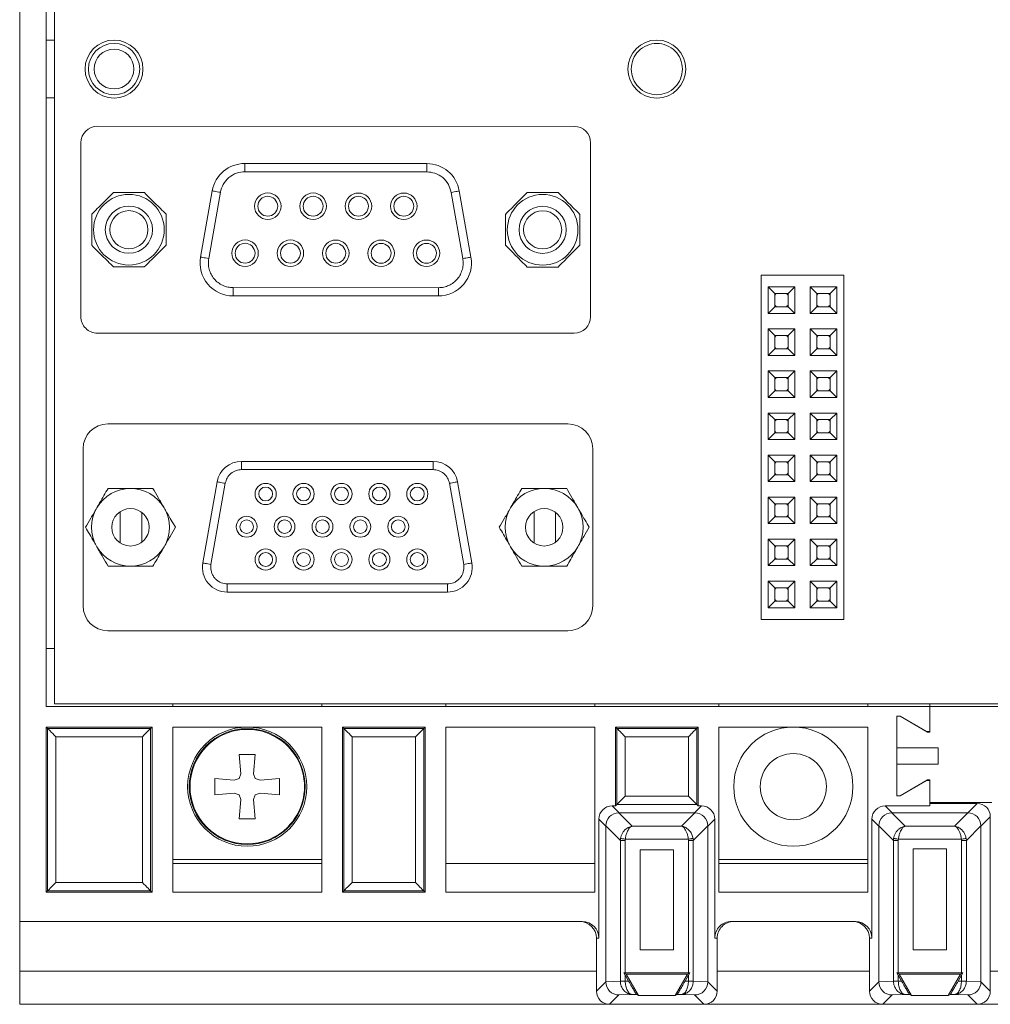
# Paper-space layout 'Blatt2' of a CAD drawing. Header units: millimetres. Extents: x 257 to 862, y 404 to 535.
# Tile 1 of 36: x 257 to 316, y 408 to 467. Entities that reach past the tile are written whole.
import ezdxf

# ---------------------------------------------------------------- set-up
doc = ezdxf.new("R2010")
doc.units = ezdxf.units.MM

psp = doc.layouts.new('Blatt2')

# ---------------------------------------------------------------- linework, layer by layer
at = {"color": 7, "linetype": 'Continuous', "lineweight": 15}
for p, q in [((257.233, 412.74), (257.233, 515.74)), ((258.833, 502.74), (258.833, 425.74)), ((259.333, 502.59), (259.333, 425.89)), ((259.333, 465.983), (258.833, 465.983)), ((259.333, 462.496), (258.833, 462.496)), ((290.735, 460.777), (261.935, 460.785)), ((260.934, 459.785), (260.931, 449.285)), ((291.731, 449.277), (291.734, 459.777)), ((281.829, 458.53), (270.839, 458.533)), ((270.839, 458.033), (281.829, 458.03)), ((268.869, 456.881), (268.163, 452.881)), ((283.798, 456.877), (284.502, 452.876)), ((268.655, 452.794), (269.362, 456.794)), ((283.305, 456.79), (284.01, 452.79)), ((302.033, 430.99), (302.033, 451.79)), ((302.033, 451.79), (307.033, 451.79)), ((307.033, 430.99), (307.033, 451.79)), ((282.532, 451.03), (270.132, 451.033)), ((302.463, 449.48), (302.463, 451.08)), ((302.463, 451.08), (302.863, 450.68)), ((302.463, 451.08), (304.063, 451.08)), ((303.663, 450.68), (304.063, 451.08)), ((304.063, 451.08), (304.063, 449.48)), ((305.003, 451.08), (306.603, 451.08)), ((305.003, 451.08), (305.403, 450.68)), ((305.003, 449.48), (305.003, 451.08)), ((306.203, 450.68), (306.603, 451.08)), ((306.603, 451.08), (306.603, 449.48)), ((282.532, 450.53), (270.132, 450.533)), ((302.863, 449.88), (302.863, 450.68)), ((302.863, 450.68), (303.663, 450.68)), ((303.663, 450.68), (303.663, 449.88)), ((305.403, 450.68), (306.203, 450.68)), ((305.403, 449.88), (305.403, 450.68)), ((306.203, 450.68), (306.203, 449.88)), ((302.463, 449.48), (302.863, 449.88)), ((303.663, 449.88), (302.863, 449.88)), ((304.063, 449.48), (303.663, 449.88)), ((305.003, 449.48), (305.403, 449.88)), ((306.203, 449.88), (305.403, 449.88)), ((306.603, 449.48), (306.203, 449.88)), ((304.063, 449.48), (302.463, 449.48)), ((306.603, 449.48), (305.003, 449.48)), ((302.463, 448.54), (304.063, 448.54)), ((302.463, 448.54), (302.863, 448.14)), ((302.463, 446.94), (302.463, 448.54)), ((303.663, 448.14), (304.063, 448.54)), ((304.063, 448.54), (304.063, 446.94)), ((305.003, 448.54), (306.603, 448.54)), ((305.003, 448.54), (305.403, 448.14)), ((305.003, 446.94), (305.003, 448.54)), ((306.203, 448.14), (306.603, 448.54)), ((306.603, 448.54), (306.603, 446.94)), ((261.931, 448.285), (290.731, 448.277)), ((302.863, 448.14), (303.663, 448.14)), ((302.863, 447.34), (302.863, 448.14)), ((303.663, 448.14), (303.663, 447.34)), ((305.403, 448.14), (306.203, 448.14)), ((305.403, 447.34), (305.403, 448.14)), ((306.203, 448.14), (306.203, 447.34)), ((302.463, 446.94), (302.863, 447.34)), ((303.663, 447.34), (302.863, 447.34)), ((304.063, 446.94), (303.663, 447.34)), ((305.003, 446.94), (305.403, 447.34)), ((306.203, 447.34), (305.403, 447.34)), ((306.603, 446.94), (306.203, 447.34)), ((304.063, 446.94), (302.463, 446.94)), ((306.603, 446.94), (305.003, 446.94)), ((302.463, 444.4), (302.463, 446)), ((302.463, 446), (302.863, 445.6)), ((302.463, 446), (304.063, 446)), ((302.863, 444.8), (302.863, 445.6)), ((302.863, 445.6), (303.663, 445.6)), ((303.663, 445.6), (304.063, 446)), ((303.663, 445.6), (303.663, 444.8)), ((304.063, 446), (304.063, 444.4)), ((305.003, 446), (306.603, 446)), ((305.003, 444.4), (305.003, 446)), ((305.003, 446), (305.403, 445.6)), ((305.403, 445.6), (306.203, 445.6)), ((305.403, 444.8), (305.403, 445.6)), ((306.203, 445.6), (306.603, 446)), ((306.203, 445.6), (306.203, 444.8)), ((306.603, 446), (306.603, 444.4)), ((302.463, 444.4), (302.863, 444.8)), ((304.063, 444.4), (302.463, 444.4)), ((303.663, 444.8), (302.863, 444.8)), ((304.063, 444.4), (303.663, 444.8)), ((305.003, 444.4), (305.403, 444.8)), ((306.603, 444.4), (305.003, 444.4)), ((306.203, 444.8), (305.403, 444.8)), ((306.603, 444.4), (306.203, 444.8)), ((302.463, 443.46), (304.063, 443.46)), ((302.463, 443.46), (302.863, 443.06)), ((302.463, 441.86), (302.463, 443.46)), ((303.663, 443.06), (304.063, 443.46)), ((304.063, 443.46), (304.063, 441.86)), ((305.003, 443.46), (306.603, 443.46)), ((305.003, 441.86), (305.003, 443.46)), ((305.003, 443.46), (305.403, 443.06)), ((306.203, 443.06), (306.603, 443.46)), ((306.603, 443.46), (306.603, 441.86)), ((290.362, 442.806), (262.562, 442.806)), ((302.863, 443.06), (303.663, 443.06)), ((302.863, 442.26), (302.863, 443.06)), ((303.663, 443.06), (303.663, 442.26)), ((305.403, 442.26), (305.403, 443.06)), ((305.403, 443.06), (306.203, 443.06)), ((306.203, 443.06), (306.203, 442.26)), ((302.463, 441.86), (302.863, 442.26)), ((303.663, 442.26), (302.863, 442.26)), ((304.063, 441.86), (303.663, 442.26)), ((305.003, 441.86), (305.403, 442.26)), ((306.203, 442.26), (305.403, 442.26)), ((306.603, 441.86), (306.203, 442.26)), ((304.063, 441.86), (302.463, 441.86)), ((306.603, 441.86), (305.003, 441.86)), ((261.062, 441.306), (261.062, 431.806)), ((291.862, 431.806), (291.862, 441.306)), ((302.463, 440.92), (304.063, 440.92)), ((302.463, 440.92), (302.863, 440.52)), ((302.463, 439.32), (302.463, 440.92)), ((303.663, 440.52), (304.063, 440.92)), ((304.063, 440.92), (304.063, 439.32)), ((305.003, 440.92), (306.603, 440.92)), ((305.003, 439.32), (305.003, 440.92)), ((305.003, 440.92), (305.403, 440.52)), ((306.203, 440.52), (306.603, 440.92)), ((306.603, 440.92), (306.603, 439.32)), ((270.642, 440.54), (270.642, 440.04)), ((282.214, 440.54), (270.642, 440.54)), ((282.214, 440.54), (282.214, 440.04)), ((302.863, 440.52), (303.663, 440.52)), ((302.863, 439.72), (302.863, 440.52)), ((303.663, 440.52), (303.663, 439.72)), ((305.403, 440.52), (306.203, 440.52)), ((305.403, 439.72), (305.403, 440.52)), ((306.203, 440.52), (306.203, 439.72)), ((270.642, 440.04), (282.214, 440.04)), ((302.463, 439.32), (302.863, 439.72)), ((303.663, 439.72), (302.863, 439.72)), ((304.063, 439.32), (303.663, 439.72)), ((305.003, 439.32), (305.403, 439.72)), ((306.203, 439.72), (305.403, 439.72)), ((306.603, 439.32), (306.203, 439.72)), ((269.165, 439.3), (268.301, 434.4)), ((268.793, 434.313), (269.657, 439.213)), ((283.199, 439.213), (284.063, 434.313)), ((284.555, 434.4), (283.691, 439.3)), ((304.063, 439.32), (302.463, 439.32)), ((306.603, 439.32), (305.003, 439.32)), ((302.463, 438.38), (304.063, 438.38)), ((302.463, 436.78), (302.463, 438.38)), ((302.463, 438.38), (302.863, 437.98)), ((303.663, 437.98), (304.063, 438.38)), ((304.063, 438.38), (304.063, 436.78)), ((305.003, 436.78), (305.003, 438.38)), ((305.003, 438.38), (305.403, 437.98)), ((305.003, 438.38), (306.603, 438.38)), ((306.203, 437.98), (306.603, 438.38)), ((306.603, 438.38), (306.603, 436.78)), ((302.863, 437.18), (302.863, 437.98)), ((302.863, 437.98), (303.663, 437.98)), ((303.663, 437.98), (303.663, 437.18)), ((305.403, 437.18), (305.403, 437.98)), ((305.403, 437.98), (306.203, 437.98)), ((306.203, 437.98), (306.203, 437.18)), ((263.312, 437.503), (263.312, 435.608)), ((264.612, 435.656), (264.612, 437.456)), ((288.312, 437.503), (288.312, 435.608)), ((289.612, 435.656), (289.612, 437.456)), ((302.463, 436.78), (302.863, 437.18)), ((304.063, 436.78), (302.463, 436.78)), ((303.663, 437.18), (302.863, 437.18)), ((304.063, 436.78), (303.663, 437.18)), ((305.003, 436.78), (305.403, 437.18)), ((306.603, 436.78), (305.003, 436.78)), ((306.203, 437.18), (305.403, 437.18)), ((306.603, 436.78), (306.203, 437.18)), ((302.463, 435.84), (304.063, 435.84)), ((302.463, 434.24), (302.463, 435.84)), ((302.463, 435.84), (302.863, 435.44)), ((302.863, 435.44), (303.663, 435.44)), ((302.863, 434.64), (302.863, 435.44)), ((303.663, 435.44), (304.063, 435.84)), ((303.663, 435.44), (303.663, 434.64)), ((304.063, 435.84), (304.063, 434.24)), ((305.003, 434.24), (305.003, 435.84)), ((305.003, 435.84), (305.403, 435.44)), ((305.003, 435.84), (306.603, 435.84)), ((305.403, 434.64), (305.403, 435.44)), ((305.403, 435.44), (306.203, 435.44)), ((306.203, 435.44), (306.603, 435.84)), ((306.203, 435.44), (306.203, 434.64)), ((306.603, 435.84), (306.603, 434.24)), ((268.778, 434.14), (268.793, 434.313)), ((284.063, 434.313), (284.078, 434.14)), ((302.463, 434.24), (302.863, 434.64)), ((304.063, 434.24), (302.463, 434.24)), ((303.663, 434.64), (302.863, 434.64)), ((304.063, 434.24), (303.663, 434.64)), ((305.003, 434.24), (305.403, 434.64)), ((306.603, 434.24), (305.003, 434.24)), ((306.203, 434.64), (305.403, 434.64)), ((306.603, 434.24), (306.203, 434.64)), ((283.078, 433.14), (269.778, 433.14)), ((269.778, 432.64), (269.778, 433.14)), ((283.078, 432.64), (283.078, 433.14)), ((302.463, 431.7), (302.463, 433.3)), ((302.463, 433.3), (302.863, 432.9)), ((302.463, 433.3), (304.063, 433.3)), ((303.663, 432.9), (304.063, 433.3)), ((304.063, 433.3), (304.063, 431.7)), ((305.003, 433.3), (306.603, 433.3)), ((305.003, 431.7), (305.003, 433.3)), ((305.003, 433.3), (305.403, 432.9)), ((306.203, 432.9), (306.603, 433.3)), ((306.603, 433.3), (306.603, 431.7)), ((269.778, 432.64), (283.078, 432.64)), ((302.863, 432.1), (302.863, 432.9)), ((302.863, 432.9), (303.663, 432.9)), ((303.663, 432.9), (303.663, 432.1)), ((305.403, 432.9), (306.203, 432.9)), ((305.403, 432.1), (305.403, 432.9)), ((306.203, 432.9), (306.203, 432.1)), ((302.463, 431.7), (302.863, 432.1)), ((303.663, 432.1), (302.863, 432.1)), ((304.063, 431.7), (303.663, 432.1)), ((305.003, 431.7), (305.403, 432.1)), ((306.203, 432.1), (305.403, 432.1)), ((306.603, 431.7), (306.203, 432.1)), ((304.063, 431.7), (302.463, 431.7)), ((306.603, 431.7), (305.003, 431.7)), ((302.033, 430.99), (307.033, 430.99)), ((262.562, 430.306), (290.362, 430.306)), ((259.333, 429.24), (258.833, 429.24)), ((259.333, 425.89), (826.511, 425.89)), ((266.483, 425.74), (266.483, 425.89)), ((275.483, 425.89), (275.483, 425.74)), ((282.983, 425.74), (282.983, 425.89)), ((291.983, 425.89), (291.983, 425.74)), ((299.483, 425.74), (299.483, 425.89)), ((308.483, 425.89), (308.483, 425.74)), ((312.233, 425.74), (312.233, 425.89)), ((258.833, 425.74), (312.233, 425.74)), ((312.233, 424.187), (312.233, 425.74)), ((477.233, 425.74), (312.233, 425.74)), ((312.233, 425.74), (312.233, 424.216)), ((310.233, 425.14), (310.433, 425.14)), ((310.233, 423.24), (310.233, 425.14)), ((310.233, 425.14), (310.233, 420.34)), ((310.433, 425.14), (312.084, 424.187)), ((312.033, 424.216), (310.433, 425.14)), ((265.233, 424.49), (258.833, 424.49)), ((258.833, 424.49), (258.833, 414.51)), ((258.922, 424.401), (258.833, 424.49)), ((258.922, 424.401), (258.922, 414.599)), ((265.144, 424.401), (258.922, 424.401)), ((265.233, 424.49), (265.144, 424.401)), ((265.144, 414.599), (265.144, 424.401)), ((265.233, 414.51), (265.233, 424.49)), ((275.483, 424.49), (266.483, 424.49)), ((266.483, 424.49), (266.483, 414.51)), ((275.483, 414.51), (275.483, 424.49)), ((281.733, 424.49), (276.733, 424.49)), ((276.733, 424.49), (276.733, 414.51)), ((276.733, 424.49), (276.822, 424.401)), ((281.644, 424.401), (276.822, 424.401)), ((276.822, 424.401), (276.822, 414.599)), ((281.144, 423.901), (281.644, 424.401)), ((281.644, 424.401), (281.733, 424.49)), ((281.644, 414.599), (281.644, 424.401)), ((281.733, 414.51), (281.733, 424.49)), ((291.983, 424.49), (282.983, 424.49)), ((282.983, 424.49), (282.983, 414.51)), ((291.983, 414.51), (291.983, 424.49)), ((298.233, 424.49), (293.233, 424.49)), ((293.233, 424.49), (293.233, 419.726)), ((293.233, 424.49), (293.322, 424.401)), ((293.322, 424.401), (293.322, 419.817)), ((298.144, 424.401), (293.322, 424.401)), ((298.233, 424.49), (298.144, 424.401)), ((298.144, 419.817), (298.144, 424.401)), ((298.233, 419.726), (298.233, 424.49)), ((308.483, 424.49), (299.483, 424.49)), ((299.483, 424.49), (299.483, 414.51)), ((308.483, 414.51), (308.483, 424.49)), ((312.233, 424.216), (312.033, 424.216)), ((312.084, 424.187), (312.233, 424.187)), ((264.644, 423.901), (259.422, 423.901)), ((259.422, 423.901), (259.422, 415.099)), ((264.644, 415.099), (264.644, 423.901)), ((277.322, 423.901), (277.322, 415.099)), ((281.144, 423.901), (277.322, 423.901)), ((281.144, 415.099), (281.144, 423.901)), ((297.644, 423.901), (293.822, 423.901)), ((293.822, 423.901), (293.822, 420.317)), ((297.644, 420.317), (297.644, 423.901)), ((312.733, 423.24), (310.233, 423.24)), ((312.733, 422.24), (312.733, 423.24)), ((270.598, 421.67), (270.495, 422.84)), ((270.495, 422.84), (271.47, 422.84)), ((271.47, 422.84), (271.368, 421.67)), ((310.233, 420.34), (310.233, 422.24)), ((310.233, 422.24), (312.733, 422.24)), ((269.033, 420.402), (269.033, 421.377)), ((269.033, 421.377), (270.203, 421.275)), ((270.203, 421.275), (270.495, 421.377)), ((270.495, 421.377), (270.598, 421.67)), ((271.368, 421.67), (271.47, 421.377)), ((271.47, 421.377), (271.763, 421.275)), ((271.763, 421.275), (272.933, 421.377)), ((272.933, 421.377), (272.933, 420.402)), ((312.084, 421.293), (310.433, 420.34)), ((310.433, 420.34), (312.033, 421.263)), ((312.033, 421.263), (312.233, 421.263)), ((312.233, 421.293), (312.084, 421.293)), ((312.233, 419.94), (312.233, 421.293)), ((312.233, 421.263), (312.233, 419.726)), ((270.203, 420.504), (269.033, 420.402)), ((270.495, 420.402), (270.203, 420.504)), ((270.598, 420.11), (270.495, 420.402)), ((270.495, 418.94), (270.598, 420.11)), ((271.47, 420.402), (271.368, 420.11)), ((271.368, 420.11), (271.47, 418.94)), ((271.763, 420.504), (271.47, 420.402)), ((272.933, 420.402), (271.763, 420.504)), ((293.822, 420.317), (297.644, 420.317)), ((310.433, 420.34), (310.233, 420.34)), ((315.983, 419.94), (312.233, 419.94)), ((293.448, 419.309), (293.031, 419.726)), ((293.233, 419.726), (293.031, 419.726)), ((293.322, 419.817), (293.233, 419.726)), ((298.144, 419.817), (293.322, 419.817)), ((298.018, 419.309), (298.434, 419.726)), ((298.233, 419.726), (298.144, 419.817)), ((298.434, 419.726), (298.233, 419.726)), ((309.531, 419.726), (309.948, 419.309)), ((312.233, 419.726), (309.531, 419.726)), ((312.233, 419.875), (315.083, 419.875)), ((315.083, 419.875), (314.518, 419.309)), ((271.47, 418.94), (270.495, 418.94)), ((292.648, 418.509), (292.232, 418.926)), ((292.232, 418.926), (292.232, 411.74)), ((294.241, 418.503), (293.435, 419.309)), ((293.448, 419.309), (293.435, 419.309)), ((293.448, 419.309), (298.018, 419.309)), ((297.225, 418.503), (298.031, 419.309)), ((298.818, 418.509), (299.234, 418.926)), ((299.234, 411.74), (299.234, 418.926)), ((309.148, 418.509), (308.732, 418.926)), ((308.732, 418.926), (308.732, 411.74)), ((309.935, 419.309), (310.741, 418.503)), ((309.948, 419.309), (314.518, 419.309)), ((314.531, 419.309), (313.725, 418.503)), ((315.883, 419.075), (315.318, 418.509)), ((315.883, 419.075), (315.883, 409.74)), ((293.53, 417.641), (292.648, 418.523)), ((292.648, 409.104), (292.648, 418.509)), ((294.241, 418.503), (297.225, 418.503)), ((297.936, 417.641), (298.818, 418.523)), ((298.818, 418.509), (298.818, 418.523)), ((298.818, 418.509), (298.818, 409.104)), ((310.03, 417.641), (309.148, 418.523)), ((309.148, 409.104), (309.148, 418.509)), ((310.741, 418.503), (313.725, 418.503)), ((315.318, 418.523), (314.436, 417.641)), ((315.318, 418.509), (315.318, 409.104)), ((293.53, 417.641), (293.541, 417.761)), ((293.53, 409.146), (293.53, 417.641)), ((293.825, 417.641), (293.53, 417.641)), ((293.825, 417.641), (293.831, 417.717)), ((293.825, 409.649), (293.825, 417.641)), ((293.831, 417.717), (297.635, 417.717)), ((297.635, 417.717), (297.641, 417.641)), ((297.641, 417.641), (297.641, 409.649)), ((297.641, 417.641), (297.936, 417.641)), ((297.925, 417.761), (297.936, 417.641)), ((297.936, 417.641), (297.936, 409.146)), ((310.03, 417.641), (310.041, 417.761)), ((310.03, 409.146), (310.03, 417.641)), ((310.325, 417.641), (310.03, 417.641)), ((310.325, 417.641), (310.331, 417.717)), ((310.325, 409.649), (310.325, 417.641)), ((310.331, 417.717), (314.135, 417.717)), ((314.135, 417.717), (314.141, 417.641)), ((314.141, 417.641), (314.141, 409.649)), ((314.436, 417.641), (314.141, 417.641)), ((314.425, 417.761), (314.436, 417.641)), ((314.436, 417.641), (314.436, 409.146)), ((294.73, 417.074), (296.736, 417.074)), ((294.73, 411.031), (294.73, 417.074)), ((296.736, 417.074), (296.736, 411.031)), ((311.23, 411.031), (311.23, 417.128)), ((311.23, 417.128), (313.236, 417.128)), ((313.236, 417.128), (313.236, 411.031)), ((275.483, 416.49), (266.483, 416.49)), ((308.483, 416.49), (299.483, 416.49)), ((266.483, 416.242), (275.483, 416.242)), ((282.983, 416.242), (291.983, 416.242)), ((308.483, 416.242), (299.483, 416.242)), ((258.833, 414.51), (258.922, 414.599)), ((258.922, 414.599), (265.144, 414.599)), ((259.422, 415.099), (264.644, 415.099)), ((265.233, 414.51), (265.144, 414.599)), ((276.733, 414.51), (276.822, 414.599)), ((276.822, 414.599), (281.644, 414.599)), ((277.322, 415.099), (281.144, 415.099)), ((281.733, 414.51), (281.644, 414.599)), ((258.833, 414.51), (265.233, 414.51)), ((266.483, 414.51), (275.483, 414.51)), ((276.733, 414.51), (281.733, 414.51)), ((282.983, 414.51), (291.983, 414.51)), ((299.483, 414.51), (308.483, 414.51)), ((291.231, 412.74), (257.233, 412.74)), ((257.233, 409.74), (257.233, 412.74)), ((307.731, 412.74), (300.234, 412.74)), ((292.083, 409.74), (292.083, 411.74)), ((292.232, 411.74), (292.083, 411.74)), ((299.383, 411.74), (299.234, 411.74)), ((299.383, 411.74), (299.383, 409.74)), ((308.583, 409.74), (308.583, 411.74)), ((308.732, 411.74), (308.583, 411.74)), ((296.736, 411.031), (294.73, 411.031)), ((313.236, 411.031), (311.23, 411.031)), ((257.233, 407.74), (257.233, 409.74)), ((292.083, 409.74), (257.233, 409.74)), ((292.083, 409.74), (292.083, 408.54)), ((293.825, 409.49), (293.733, 409.649)), ((293.733, 409.649), (293.879, 409.565)), ((293.733, 409.649), (293.825, 409.649)), ((293.825, 409.649), (297.641, 409.649)), ((294.026, 409.142), (293.825, 409.49)), ((293.825, 409.146), (293.825, 409.49)), ((293.879, 409.565), (294.63, 408.265)), ((293.879, 409.565), (297.586, 409.565)), ((297.586, 409.565), (296.836, 408.265)), ((297.641, 409.49), (297.44, 409.142)), ((297.586, 409.565), (297.733, 409.649)), ((297.733, 409.649), (297.641, 409.49)), ((297.641, 409.649), (297.733, 409.649)), ((297.641, 409.49), (297.641, 409.146)), ((299.383, 408.54), (299.383, 409.74)), ((308.583, 409.74), (299.383, 409.74)), ((308.583, 409.74), (308.583, 408.54)), ((310.325, 409.49), (310.233, 409.649)), ((310.233, 409.649), (310.379, 409.565)), ((310.233, 409.649), (310.325, 409.649)), ((310.325, 409.649), (314.141, 409.649)), ((310.526, 409.142), (310.325, 409.49)), ((310.325, 409.146), (310.325, 409.49)), ((310.379, 409.565), (311.13, 408.265)), ((310.379, 409.565), (314.086, 409.565)), ((314.086, 409.565), (313.336, 408.265)), ((314.141, 409.49), (313.94, 409.142)), ((314.086, 409.565), (314.233, 409.649)), ((314.233, 409.649), (314.141, 409.49)), ((314.141, 409.649), (314.233, 409.649)), ((314.141, 409.49), (314.141, 409.146)), ((315.883, 408.54), (315.883, 409.74)), ((292.083, 408.54), (292.648, 409.104)), ((292.648, 409.104), (293.53, 409.146)), ((293.53, 409.146), (293.825, 409.146)), ((293.53, 409.146), (293.53, 409.14)), ((293.825, 409.142), (293.825, 409.146)), ((294.026, 409.142), (293.825, 409.142)), ((297.641, 409.142), (297.44, 409.142)), ((297.641, 409.146), (297.641, 409.142)), ((297.641, 409.146), (297.936, 409.146)), ((297.936, 409.14), (297.936, 409.146)), ((297.936, 409.146), (298.818, 409.104)), ((298.818, 409.104), (299.383, 408.54)), ((308.583, 408.54), (309.148, 409.104)), ((309.148, 409.104), (310.03, 409.146)), ((310.03, 409.146), (310.325, 409.146)), ((310.03, 409.146), (310.03, 409.14)), ((310.325, 409.142), (310.325, 409.146)), ((310.526, 409.142), (310.325, 409.142)), ((314.141, 409.142), (313.94, 409.142)), ((314.141, 409.146), (314.141, 409.142)), ((314.141, 409.146), (314.436, 409.146)), ((314.436, 409.14), (314.436, 409.146)), ((314.436, 409.146), (315.318, 409.104)), ((315.318, 409.104), (315.883, 408.54)), ((293.447, 408.304), (292.883, 407.74)), ((294.241, 408.342), (293.447, 408.304)), ((294.241, 408.342), (293.981, 408.4)), ((294.081, 408.401), (294.241, 408.342)), ((294.496, 408.342), (294.241, 408.342)), ((294.63, 408.265), (294.496, 408.342)), ((296.836, 408.265), (294.63, 408.265)), ((296.97, 408.342), (296.836, 408.265)), ((297.225, 408.342), (296.97, 408.342)), ((298.018, 408.304), (297.225, 408.342)), ((298.018, 408.304), (298.583, 407.74)), ((309.947, 408.304), (309.383, 407.74)), ((310.741, 408.342), (309.947, 408.304)), ((310.741, 408.342), (310.481, 408.4)), ((310.581, 408.401), (310.741, 408.342)), ((310.996, 408.342), (310.741, 408.342)), ((311.13, 408.265), (310.996, 408.342)), ((313.336, 408.265), (311.13, 408.265)), ((313.47, 408.342), (313.336, 408.265)), ((313.725, 408.342), (313.47, 408.342)), ((314.518, 408.304), (313.725, 408.342)), ((314.518, 408.304), (315.083, 407.74)), ((257.233, 407.74), (292.883, 407.74)), ((292.883, 407.74), (298.583, 407.74)), ((298.583, 407.74), (309.383, 407.74)), ((309.383, 407.74), (315.083, 407.74)), ((315.083, 407.74), (325.883, 407.74))]:
    psp.add_line(p, q, dxfattribs=at)
at = {"color": 8, "linetype": 'Continuous', "lineweight": 15}
psp.add_line((315.883, 409.74), (325.083, 409.74), dxfattribs=at)
at = {"color": 7, "linetype": 'Continuous', "lineweight": 15, "flags": 128}
for points in [[(270.839, 458.533), (270.839, 458.523), (270.839, 458.495), (270.839, 458.448), (270.839, 458.386), (270.839, 458.31), (270.839, 458.224), (270.839, 458.13), (270.839, 458.033)], [(281.829, 458.53), (281.829, 458.52), (281.829, 458.492), (281.829, 458.445), (281.829, 458.383), (281.829, 458.308), (281.829, 458.221), (281.829, 458.127), (281.829, 458.03)], [(268.869, 456.881), (268.879, 456.879), (268.907, 456.874), (268.952, 456.866), (269.013, 456.855), (269.088, 456.842), (269.173, 456.827), (269.266, 456.811), (269.362, 456.794)], [(283.798, 456.877), (283.788, 456.875), (283.76, 456.87), (283.715, 456.862), (283.654, 456.851), (283.579, 456.838), (283.494, 456.823), (283.401, 456.807), (283.305, 456.79)], [(268.163, 452.881), (268.172, 452.879), (268.2, 452.874), (268.246, 452.866), (268.307, 452.855), (268.382, 452.842), (268.467, 452.827), (268.559, 452.811), (268.655, 452.794)], [(284.01, 452.79), (284.106, 452.807), (284.198, 452.823), (284.283, 452.838), (284.358, 452.851), (284.419, 452.862), (284.465, 452.87), (284.493, 452.875), (284.502, 452.876)], [(270.132, 450.533), (270.132, 450.542), (270.132, 450.571), (270.132, 450.617), (270.132, 450.679), (270.132, 450.755), (270.132, 450.842), (270.132, 450.935), (270.132, 451.033)], [(282.532, 450.53), (282.532, 450.539), (282.532, 450.568), (282.532, 450.614), (282.532, 450.676), (282.532, 450.752), (282.532, 450.838), (282.532, 450.932), (282.532, 451.03)], [(302.863, 450.58), (302.909, 450.633), (302.963, 450.68)], [(303.563, 450.68), (303.616, 450.633), (303.663, 450.58)], [(305.403, 450.58), (305.449, 450.633), (305.503, 450.68)], [(306.103, 450.68), (306.156, 450.633), (306.203, 450.58)], [(302.963, 449.88), (302.909, 449.926), (302.863, 449.98)], [(303.663, 449.98), (303.616, 449.926), (303.563, 449.88)], [(305.503, 449.88), (305.449, 449.926), (305.403, 449.98)], [(306.203, 449.98), (306.156, 449.926), (306.103, 449.88)], [(302.863, 448.04), (302.909, 448.093), (302.963, 448.14)], [(303.563, 448.14), (303.616, 448.093), (303.663, 448.04)], [(305.403, 448.04), (305.449, 448.093), (305.503, 448.14)], [(306.103, 448.14), (306.156, 448.093), (306.203, 448.04)], [(302.963, 447.34), (302.909, 447.386), (302.863, 447.44)], [(303.663, 447.44), (303.616, 447.386), (303.563, 447.34)], [(305.503, 447.34), (305.449, 447.386), (305.403, 447.44)], [(306.203, 447.44), (306.156, 447.386), (306.103, 447.34)], [(302.863, 445.5), (302.909, 445.553), (302.963, 445.6)], [(303.563, 445.6), (303.616, 445.553), (303.663, 445.5)], [(305.403, 445.5), (305.449, 445.553), (305.503, 445.6)], [(306.103, 445.6), (306.156, 445.553), (306.203, 445.5)], [(302.963, 444.8), (302.909, 444.846), (302.863, 444.9)], [(303.663, 444.9), (303.616, 444.846), (303.563, 444.8)], [(305.503, 444.8), (305.449, 444.846), (305.403, 444.9)], [(306.203, 444.9), (306.156, 444.846), (306.103, 444.8)], [(302.863, 442.96), (302.909, 443.013), (302.963, 443.06)], [(303.563, 443.06), (303.616, 443.013), (303.663, 442.96)], [(305.403, 442.96), (305.449, 443.013), (305.503, 443.06)], [(306.103, 443.06), (306.156, 443.013), (306.203, 442.96)], [(302.963, 442.26), (302.909, 442.306), (302.863, 442.36)], [(303.663, 442.36), (303.616, 442.306), (303.563, 442.26)], [(305.503, 442.26), (305.449, 442.306), (305.403, 442.36)], [(306.203, 442.36), (306.156, 442.306), (306.103, 442.26)], [(302.863, 440.42), (302.909, 440.473), (302.963, 440.52)], [(303.563, 440.52), (303.616, 440.473), (303.663, 440.42)], [(305.403, 440.42), (305.449, 440.473), (305.503, 440.52)], [(306.103, 440.52), (306.156, 440.473), (306.203, 440.42)], [(302.963, 439.72), (302.909, 439.766), (302.863, 439.82)], [(303.663, 439.82), (303.616, 439.766), (303.563, 439.72)], [(305.503, 439.72), (305.449, 439.766), (305.403, 439.82)], [(306.203, 439.82), (306.156, 439.766), (306.103, 439.72)], [(269.165, 439.3), (269.174, 439.298), (269.202, 439.293), (269.248, 439.285), (269.309, 439.275), (269.384, 439.261), (269.469, 439.246), (269.561, 439.23), (269.657, 439.213)], [(283.691, 439.3), (283.682, 439.298), (283.654, 439.293), (283.608, 439.285), (283.547, 439.275), (283.472, 439.261), (283.387, 439.246), (283.295, 439.23), (283.199, 439.213)], [(302.863, 437.88), (302.909, 437.933), (302.963, 437.98)], [(303.563, 437.98), (303.616, 437.933), (303.663, 437.88)], [(305.403, 437.88), (305.449, 437.933), (305.503, 437.98)], [(306.103, 437.98), (306.156, 437.933), (306.203, 437.88)], [(302.963, 437.18), (302.909, 437.226), (302.863, 437.28)], [(303.663, 437.28), (303.616, 437.226), (303.563, 437.18)], [(305.503, 437.18), (305.449, 437.226), (305.403, 437.28)], [(306.203, 437.28), (306.156, 437.226), (306.103, 437.18)], [(302.863, 435.34), (302.909, 435.393), (302.963, 435.44)], [(303.563, 435.44), (303.616, 435.393), (303.663, 435.34)], [(305.403, 435.34), (305.449, 435.393), (305.503, 435.44)], [(306.103, 435.44), (306.156, 435.393), (306.203, 435.34)], [(268.793, 434.313), (268.697, 434.33), (268.605, 434.346), (268.52, 434.361), (268.445, 434.375), (268.384, 434.385), (268.338, 434.393), (268.31, 434.398), (268.301, 434.4)], [(284.555, 434.4), (284.546, 434.398), (284.518, 434.393), (284.472, 434.385), (284.411, 434.375), (284.336, 434.361), (284.251, 434.346), (284.159, 434.33), (284.063, 434.313)], [(302.963, 434.64), (302.909, 434.686), (302.863, 434.74)], [(303.663, 434.74), (303.616, 434.686), (303.563, 434.64)], [(305.503, 434.64), (305.449, 434.686), (305.403, 434.74)], [(306.203, 434.74), (306.156, 434.686), (306.103, 434.64)], [(302.863, 432.8), (302.909, 432.853), (302.963, 432.9)], [(303.563, 432.9), (303.616, 432.853), (303.663, 432.8)], [(305.403, 432.8), (305.449, 432.853), (305.503, 432.9)], [(306.103, 432.9), (306.156, 432.853), (306.203, 432.8)], [(302.963, 432.1), (302.909, 432.146), (302.863, 432.2)], [(303.663, 432.2), (303.616, 432.146), (303.563, 432.1)], [(305.503, 432.1), (305.449, 432.146), (305.403, 432.2)], [(306.203, 432.2), (306.156, 432.146), (306.103, 432.1)], [(259.422, 423.901), (259.325, 423.998), (259.232, 424.091), (259.145, 424.177), (259.07, 424.253), (259.008, 424.315), (258.961, 424.361), (258.932, 424.39), (258.922, 424.401)], [(265.144, 424.401), (265.133, 424.39), (265.105, 424.361), (265.058, 424.315), (264.996, 424.253), (264.92, 424.177), (264.834, 424.091), (264.741, 423.998), (264.644, 423.901)], [(276.822, 424.401), (276.832, 424.39), (276.861, 424.361), (276.908, 424.315), (276.97, 424.253), (277.045, 424.177), (277.132, 424.091), (277.225, 423.998), (277.322, 423.901)], [(293.541, 417.761), (293.555, 417.758), (293.578, 417.755), (293.608, 417.75), (293.644, 417.745), (293.686, 417.739), (293.732, 417.732), (293.781, 417.724), (293.831, 417.717)], [(297.925, 417.761), (297.91, 417.758), (297.888, 417.755), (297.858, 417.75), (297.822, 417.745), (297.78, 417.739), (297.734, 417.732), (297.685, 417.724), (297.635, 417.717)], [(310.041, 417.761), (310.055, 417.758), (310.078, 417.755), (310.108, 417.75), (310.144, 417.745), (310.186, 417.739), (310.232, 417.732), (310.281, 417.724), (310.331, 417.717)], [(314.425, 417.761), (314.41, 417.758), (314.388, 417.755), (314.358, 417.75), (314.322, 417.745), (314.28, 417.739), (314.234, 417.732), (314.185, 417.724), (314.135, 417.717)], [(258.922, 414.599), (258.932, 414.609), (258.961, 414.638), (259.008, 414.684), (259.07, 414.747), (259.145, 414.822), (259.232, 414.908), (259.325, 415.002), (259.422, 415.099)], [(265.144, 414.599), (265.133, 414.609), (265.105, 414.638), (265.058, 414.684), (264.996, 414.747), (264.92, 414.822), (264.834, 414.908), (264.741, 415.002), (264.644, 415.099)], [(276.822, 414.599), (276.832, 414.609), (276.861, 414.638), (276.908, 414.684), (276.97, 414.747), (277.045, 414.822), (277.132, 414.908), (277.225, 415.002), (277.322, 415.099)], [(281.644, 414.599), (281.633, 414.609), (281.605, 414.638), (281.558, 414.684), (281.496, 414.747), (281.42, 414.822), (281.334, 414.908), (281.241, 415.002), (281.144, 415.099)], [(293.825, 409.142), (293.773, 409.142), (293.723, 409.141), (293.676, 409.141), (293.633, 409.141), (293.596, 409.141), (293.566, 409.14), (293.544, 409.14), (293.53, 409.14)], [(297.936, 409.14), (297.922, 409.14), (297.899, 409.14), (297.869, 409.141), (297.832, 409.141), (297.79, 409.141), (297.743, 409.141), (297.692, 409.142), (297.641, 409.142)], [(310.325, 409.142), (310.273, 409.142), (310.223, 409.141), (310.176, 409.141), (310.133, 409.141), (310.096, 409.141), (310.066, 409.14), (310.044, 409.14), (310.03, 409.14)], [(314.436, 409.14), (314.422, 409.14), (314.399, 409.14), (314.369, 409.141), (314.332, 409.141), (314.29, 409.141), (314.243, 409.141), (314.192, 409.142), (314.141, 409.142)]]:
    psp.add_lwpolyline(points, dxfattribs=at)
at = {"color": 7, "linetype": 'Continuous', "lineweight": 15}
for centre, radius in [((262.933, 464.24), 1.75), ((262.933, 464.24), 1.55), ((295.733, 464.24), 1.75), ((262.933, 464.24), 1.2), ((263.833, 454.535), 2.135), ((272.223, 455.952), 0.8), ((272.223, 455.952), 0.6), ((274.963, 455.952), 0.8), ((274.963, 455.952), 0.6), ((277.703, 455.951), 0.8), ((277.703, 455.951), 0.6), ((280.443, 455.95), 0.8), ((280.443, 455.95), 0.6), ((288.833, 454.528), 2.135), ((263.833, 454.535), 1.425), ((263.833, 454.535), 1.15), ((288.833, 454.528), 1.425), ((288.833, 454.528), 1.15), ((270.852, 453.113), 0.8), ((273.592, 453.112), 0.8), ((276.332, 453.111), 0.8), ((279.072, 453.11), 0.8), ((281.812, 453.11), 0.8), ((270.852, 453.113), 0.6), ((273.592, 453.112), 0.6), ((276.332, 453.111), 0.6), ((279.072, 453.11), 0.6), ((281.812, 453.11), 0.6), ((272.098, 438.57), 0.64), ((272.098, 438.57), 0.42), ((274.388, 438.57), 0.64), ((274.388, 438.57), 0.42), ((276.678, 438.57), 0.64), ((276.678, 438.57), 0.42), ((278.968, 438.57), 0.64), ((278.968, 438.57), 0.42), ((281.258, 438.57), 0.64), ((281.258, 438.57), 0.42), ((263.928, 436.556), 1.13), ((270.948, 436.59), 0.63), ((273.238, 436.59), 0.63), ((275.528, 436.59), 0.63), ((277.818, 436.59), 0.63), ((280.108, 436.59), 0.63), ((288.928, 436.556), 1.13), ((270.948, 436.59), 0.41), ((273.238, 436.59), 0.41), ((275.528, 436.59), 0.41), ((277.818, 436.59), 0.41), ((280.108, 436.59), 0.41), ((272.098, 434.61), 0.64), ((272.098, 434.61), 0.42), ((274.388, 434.61), 0.64), ((274.388, 434.61), 0.42), ((276.678, 434.61), 0.64), ((276.678, 434.61), 0.42), ((278.968, 434.61), 0.64), ((278.968, 434.61), 0.42), ((281.258, 434.61), 0.64), ((281.258, 434.61), 0.42), ((270.983, 420.89), 3.6), ((270.983, 420.89), 3.5), ((303.983, 420.89), 3.6), ((303.983, 420.89), 2)]:
    psp.add_circle(centre, radius, dxfattribs=at)
for centre, radius, start, end in [((261.934, 459.785), 1, 89.98456, 179.98456), ((290.734, 459.777), 1, 359.98456, 89.98456), ((270.839, 456.533), 2, 89.98456, 169.98456), ((281.828, 456.53), 2, 9.98456, 89.98456), ((270.132, 452.533), 2, 169.98456, 269.98456), ((282.532, 452.53), 2, 269.98456, 9.98456), ((261.931, 449.285), 1, 179.98456, 269.98456), ((290.731, 449.277), 1, 269.98456, 359.98456), ((262.562, 441.306), 1.5, 90, 180), ((290.362, 441.306), 1.5, 0, 90), ((270.642, 439.04), 1.5, 90, 170), ((282.214, 439.04), 1.5, 10, 90), ((263.928, 436.556), 2.35, 90, 150), ((263.928, 436.556), 2.35, 30, 90), ((288.928, 436.556), 2.35, 90, 150), ((288.928, 436.556), 2.35, 30, 90), ((263.928, 436.556), 2.35, 150, 210), ((263.928, 436.556), 2.35, 330, 30), ((288.928, 436.556), 2.35, 150, 210), ((288.928, 436.556), 2.35, 330, 30), ((263.928, 436.556), 2.35, 210, 270), ((263.928, 436.556), 2.35, 270, 330), ((288.928, 436.556), 2.35, 210, 270), ((288.928, 436.556), 2.35, 270, 330), ((269.778, 434.14), 1.5, 170, 270), ((283.078, 434.14), 1.5, 270, 10), ((262.562, 431.806), 1.5, 180, 270), ((290.362, 431.806), 1.5, 270, 0), ((270.983, 420.89), 3.458, 314.99976, 135), ((270.983, 420.89), 3.458, 135, 314.99976)]:
    psp.add_arc(centre, radius, start, end, dxfattribs=at)
for centre, major_axis, ratio, start_param, end_param in [((293.032, 418.926), (-0.566, 0.566), 0.999921, 5.497827, 7.068544), ((298.434, 418.926), (0.566, 0.566), 0.999921, 5.497827, 7.068544), ((309.532, 418.926), (-0.566, 0.566), 0.999921, 5.497827, 7.068544), ((315.083, 419.075), (0.566, 0.566), 0.999921, 5.497827, 7.068544), ((293.447, 418.51), (0.566, 0.566), 0.998377, 0.802037, 2.339555), ((297.977, 418.469), (0.335, 0.78), 0.932781, 0.364185, 0.380785), ((298.018, 418.51), (0.566, -0.566), 0.998377, 0.802037, 2.339555), ((309.947, 418.51), (0.566, 0.566), 0.998377, 0.802037, 2.339555), ((309.988, 418.469), (-0.335, 0.78), 0.932781, 5.9024, 5.919), ((314.477, 418.469), (0.335, 0.78), 0.932781, 0.364185, 0.380785), ((314.518, 418.51), (0.566, -0.566), 0.998377, 0.802037, 2.339555), ((293.488, 418.469), (0.78, -0.335), 0.932781, 3.505778, 3.522377), ((309.988, 418.469), (0.78, -0.335), 0.932781, 3.505778, 3.522377), ((314.477, 418.469), (0.78, 0.335), 0.932781, 5.9024, 5.919), ((291.083, 411.74), (1, 0), 0.99996, 0, 1.570796), ((291.231, 411.74), (1, 0), 0.99996, 0, 1.570796), ((300.234, 411.74), (1, 0), 0.99996, 1.570796, 3.141593), ((300.383, 411.74), (1, 0), 0.99996, 1.570796, 3.141593), ((307.583, 411.74), (1, 0), 0.99996, 0, 1.570796), ((307.731, 411.74), (1, 0), 0.99996, 0, 1.570796), ((293.447, 409.104), (-0.324, 0.732), 0.998842, 1.154547, 2.724492), ((298.018, 409.104), (0.324, 0.732), 0.998842, 3.558693, 5.128638), ((309.947, 409.104), (-0.324, 0.732), 0.998842, 1.154547, 2.724492), ((314.518, 409.104), (0.324, 0.732), 0.998842, 3.558693, 5.128638), ((292.883, 408.54), (-0.566, -0.566), 0.999921, 5.497827, 7.068544), ((298.583, 408.54), (0.566, -0.566), 0.999921, 5.497827, 7.068544), ((309.383, 408.54), (-0.566, -0.566), 0.999921, 5.497827, 7.068544), ((315.083, 408.54), (0.566, -0.566), 0.999921, 5.497827, 7.068544)]:
    psp.add_ellipse(centre, major_axis=major_axis, ratio=ratio, start_param=start_param, end_param=end_param, dxfattribs=at)
for points, knots in [([(294.183, 464.24), (294.206, 464.442), (294.253, 464.848), (294.611, 465.364), (295.124, 465.709), (295.733, 465.83), (296.342, 465.709), (296.855, 465.364), (297.213, 464.848), (297.26, 464.442), (297.283, 464.24)], [0, 0, 0, 0, 0.125, 0.25, 0.375, 0.5, 0.625, 0.75, 0.875, 1, 1, 1, 1]), ([(297.283, 464.24), (297.26, 464.037), (297.213, 463.631), (296.855, 463.115), (296.342, 462.77), (295.733, 462.649), (295.124, 462.77), (294.611, 463.115), (294.253, 463.631), (294.206, 464.037), (294.183, 464.24)], [0, 0, 0, 0, 0.125, 0.25, 0.375, 0.5, 0.625, 0.75, 0.875, 1, 1, 1, 1]), ([(269.362, 456.794), (269.407, 456.957), (269.502, 457.295), (269.856, 457.704), (270.321, 457.982), (270.67, 458.016), (270.839, 458.033)], [0, 0, 0, 0, 0.242227, 0.5, 0.757773, 1, 1, 1, 1]), ([(281.829, 458.03), (281.998, 458.013), (282.347, 457.978), (282.811, 457.701), (283.165, 457.292), (283.26, 456.954), (283.305, 456.79)], [0, 0, 0, 0, 0.242227, 0.5, 0.757773, 1, 1, 1, 1]), ([(262.902, 456.785), (262.688, 456.572), (262.25, 456.133), (261.809, 455.693), (261.583, 455.467)], [0, 0, 0, 0, 0.485792, 1, 1, 1, 1]), ([(264.765, 456.784), (264.464, 456.784), (263.844, 456.785), (263.222, 456.785), (262.902, 456.785)], [0, 0, 0, 0, 0.485792, 1, 1, 1, 1]), ([(264.765, 456.784), (264.978, 456.571), (265.417, 456.133), (265.857, 455.692), (266.083, 455.466)], [0, 0, 0, 0, 0.485791, 1, 1, 1, 1]), ([(287.902, 456.778), (287.688, 456.565), (287.25, 456.127), (286.809, 455.687), (286.583, 455.46)], [0, 0, 0, 0, 0.4857922, 1, 1, 1, 1]), ([(289.765, 456.778), (289.464, 456.778), (288.844, 456.778), (288.222, 456.778), (287.902, 456.778)], [0, 0, 0, 0, 0.485792, 1, 1, 1, 1]), ([(289.765, 456.778), (289.978, 456.564), (290.417, 456.126), (290.857, 455.686), (291.083, 455.459)], [0, 0, 0, 0, 0.485792, 1, 1, 1, 1]), ([(261.583, 455.467), (261.583, 455.166), (261.583, 454.546), (261.583, 453.923), (261.583, 453.603)], [0, 0, 0, 0, 0.485792, 1, 1, 1, 1]), ([(266.083, 455.466), (266.083, 455.165), (266.083, 454.544), (266.083, 453.922), (266.083, 453.602)], [0, 0, 0, 0, 0.485792, 1, 1, 1, 1]), ([(286.583, 455.46), (286.583, 455.159), (286.583, 454.539), (286.583, 453.916), (286.583, 453.596)], [0, 0, 0, 0, 0.485792, 1, 1, 1, 1]), ([(291.083, 455.459), (291.083, 455.158), (291.083, 454.538), (291.083, 453.915), (291.083, 453.595)], [0, 0, 0, 0, 0.485792, 1, 1, 1, 1]), ([(261.583, 453.603), (261.796, 453.39), (262.234, 452.951), (262.674, 452.511), (262.9, 452.285)], [0, 0, 0, 0, 0.485792, 1, 1, 1, 1]), ([(266.083, 453.602), (265.87, 453.389), (265.431, 452.951), (264.991, 452.511), (264.764, 452.284)], [0, 0, 0, 0, 0.485791, 1, 1, 1, 1]), ([(286.583, 453.596), (286.796, 453.383), (287.234, 452.945), (287.674, 452.504), (287.9, 452.278)], [0, 0, 0, 0, 0.485791, 1, 1, 1, 1]), ([(291.083, 453.595), (290.87, 453.382), (290.431, 452.944), (289.991, 452.504), (289.764, 452.278)], [0, 0, 0, 0, 0.485792, 1, 1, 1, 1]), ([(270.132, 451.033), (270.023, 451.04), (269.804, 451.053), (269.493, 451.164), (269.211, 451.333), (268.974, 451.562), (268.79, 451.835), (268.673, 452.142), (268.618, 452.468), (268.643, 452.685), (268.655, 452.794)], [0, 0, 0, 0, 0.125052, 0.250003, 0.375106, 0.500003, 0.625106, 0.750003, 0.875052, 1, 1, 1, 1]), ([(284.01, 452.79), (284.022, 452.681), (284.047, 452.464), (283.991, 452.138), (283.874, 451.831), (283.69, 451.558), (283.453, 451.329), (283.171, 451.16), (282.859, 451.049), (282.641, 451.036), (282.532, 451.03)], [0, 0, 0, 0, 0.125052, 0.250002, 0.375106, 0.500003, 0.625106, 0.750002, 0.875052, 1, 1, 1, 1]), ([(264.764, 452.284), (264.463, 452.284), (263.843, 452.285), (263.22, 452.285), (262.9, 452.285)], [0, 0, 0, 0, 0.485792, 1, 1, 1, 1]), ([(289.764, 452.278), (289.463, 452.278), (288.843, 452.278), (288.22, 452.278), (287.9, 452.278)], [0, 0, 0, 0, 0.4857911, 1, 1, 1, 1]), ([(269.657, 439.213), (269.688, 439.322), (269.751, 439.548), (269.987, 439.821), (270.296, 440.006), (270.529, 440.028), (270.642, 440.04)], [0, 0, 0, 0, 0.242227, 0.5, 0.757773, 1, 1, 1, 1]), ([(282.214, 440.04), (282.327, 440.028), (282.559, 440.006), (282.869, 439.821), (283.105, 439.548), (283.168, 439.322), (283.199, 439.213)], [0, 0, 0, 0, 0.242227, 0.5, 0.757773, 1, 1, 1, 1]), ([(262.571, 438.906), (262.406, 438.621), (262.191, 438.247), (261.95, 437.83), (261.893, 437.731)], [0, 0, 0, 0, 0.763506, 1, 1, 1, 1]), ([(263.928, 438.906), (263.682, 438.906), (263.199, 438.906), (262.778, 438.906), (262.571, 438.906)], [0, 0, 0, 0, 0.507868, 1, 1, 1, 1]), ([(265.285, 438.906), (264.955, 438.906), (264.524, 438.906), (264.042, 438.906), (263.928, 438.906)], [0, 0, 0, 0, 0.763506, 1, 1, 1, 1]), ([(265.963, 437.731), (265.84, 437.944), (265.599, 438.362), (265.388, 438.727), (265.285, 438.906)], [0, 0, 0, 0, 0.507869, 1, 1, 1, 1]), ([(287.571, 438.906), (287.406, 438.621), (287.191, 438.247), (286.95, 437.83), (286.893, 437.731)], [0, 0, 0, 0, 0.763506, 1, 1, 1, 1]), ([(288.928, 438.906), (288.682, 438.906), (288.199, 438.906), (287.778, 438.906), (287.571, 438.906)], [0, 0, 0, 0, 0.507869, 1, 1, 1, 1]), ([(290.285, 438.906), (289.955, 438.906), (289.524, 438.906), (289.042, 438.906), (288.928, 438.906)], [0, 0, 0, 0, 0.763507, 1, 1, 1, 1]), ([(290.963, 437.731), (290.84, 437.944), (290.599, 438.362), (290.388, 438.727), (290.285, 438.906)], [0, 0, 0, 0, 0.507869, 1, 1, 1, 1]), ([(261.893, 437.731), (261.77, 437.518), (261.528, 437.1), (261.318, 436.735), (261.214, 436.556)], [0, 0, 0, 0, 0.507868, 1, 1, 1, 1]), ([(266.641, 436.556), (266.477, 436.841), (266.261, 437.215), (266.02, 437.632), (265.963, 437.731)], [0, 0, 0, 0, 0.763506, 1, 1, 1, 1]), ([(286.893, 437.731), (286.77, 437.518), (286.528, 437.1), (286.318, 436.735), (286.214, 436.556)], [0, 0, 0, 0, 0.507868, 1, 1, 1, 1]), ([(291.641, 436.556), (291.477, 436.841), (291.261, 437.215), (291.02, 437.632), (290.963, 437.731)], [0, 0, 0, 0, 0.763506, 1, 1, 1, 1]), ([(261.214, 436.556), (261.379, 436.271), (261.595, 435.897), (261.836, 435.48), (261.893, 435.381)], [0, 0, 0, 0, 0.763506, 1, 1, 1, 1]), ([(265.963, 435.381), (266.086, 435.594), (266.327, 436.012), (266.538, 436.377), (266.641, 436.556)], [0, 0, 0, 0, 0.5078677, 1, 1, 1, 1]), ([(286.214, 436.556), (286.379, 436.271), (286.595, 435.897), (286.836, 435.48), (286.893, 435.381)], [0, 0, 0, 0, 0.763506, 1, 1, 1, 1]), ([(290.963, 435.381), (291.086, 435.594), (291.327, 436.012), (291.538, 436.377), (291.641, 436.556)], [0, 0, 0, 0, 0.507868, 1, 1, 1, 1]), ([(261.893, 435.381), (262.015, 435.168), (262.257, 434.75), (262.468, 434.385), (262.571, 434.206)], [0, 0, 0, 0, 0.507868, 1, 1, 1, 1]), ([(265.285, 434.206), (265.449, 434.491), (265.665, 434.865), (265.906, 435.282), (265.963, 435.381)], [0, 0, 0, 0, 0.763506, 1, 1, 1, 1]), ([(286.893, 435.381), (287.015, 435.168), (287.257, 434.75), (287.468, 434.385), (287.571, 434.206)], [0, 0, 0, 0, 0.5078677, 1, 1, 1, 1]), ([(290.285, 434.206), (290.449, 434.491), (290.665, 434.865), (290.906, 435.282), (290.963, 435.381)], [0, 0, 0, 0, 0.763506, 1, 1, 1, 1]), ([(262.571, 434.206), (262.9, 434.206), (263.332, 434.206), (263.814, 434.206), (263.928, 434.206)], [0, 0, 0, 0, 0.763506, 1, 1, 1, 1]), ([(263.928, 434.206), (264.173, 434.206), (264.657, 434.206), (265.078, 434.206), (265.285, 434.206)], [0, 0, 0, 0, 0.507868, 1, 1, 1, 1]), ([(269.778, 433.14), (269.652, 433.153), (269.458, 433.174), (269.225, 433.298), (269.066, 433.427), (268.937, 433.587), (268.812, 433.82), (268.791, 434.014), (268.778, 434.14)], [0, 0, 0, 0, 0.239443, 0.36955, 0.5, 0.630107, 0.760557, 1, 1, 1, 1]), ([(284.078, 434.14), (284.064, 434.014), (284.044, 433.82), (283.919, 433.587), (283.79, 433.428), (283.631, 433.298), (283.398, 433.174), (283.204, 433.153), (283.078, 433.14)], [0, 0, 0, 0, 0.239443, 0.36955, 0.5, 0.630108, 0.760557, 1, 1, 1, 1]), ([(287.571, 434.206), (287.9, 434.206), (288.332, 434.206), (288.814, 434.206), (288.928, 434.206)], [0, 0, 0, 0, 0.763507, 1, 1, 1, 1]), ([(288.928, 434.206), (289.173, 434.206), (289.657, 434.206), (290.078, 434.206), (290.285, 434.206)], [0, 0, 0, 0, 0.507867, 1, 1, 1, 1]), ([(293.322, 424.401), (293.324, 424.399), (293.327, 424.396), (293.358, 424.365), (293.441, 424.282), (293.606, 424.116), (293.745, 423.977), (293.822, 423.901)], [0, 0, 0, 0, 0.086762, 0.177827, 0.379651, 0.657104, 1, 1, 1, 1]), ([(298.144, 424.401), (298.142, 424.399), (298.139, 424.396), (298.108, 424.364), (298.025, 424.282), (297.86, 424.116), (297.721, 423.977), (297.644, 423.901)], [0, 0, 0, 0, 0.086805, 0.17788, 0.379605, 0.657086, 1, 1, 1, 1]), ([(293.322, 419.817), (293.324, 419.818), (293.327, 419.822), (293.358, 419.853), (293.441, 419.936), (293.606, 420.101), (293.745, 420.24), (293.822, 420.317)], [0, 0, 0, 0, 0.086791, 0.177873, 0.379685, 0.65713, 1, 1, 1, 1]), ([(297.644, 420.317), (297.721, 420.24), (297.86, 420.101), (298.025, 419.935), (298.108, 419.853), (298.139, 419.822), (298.142, 419.818), (298.144, 419.817)], [0, 0, 0, 0, 0.342882, 0.620354, 0.82219, 0.913252, 1, 1, 1, 1]), ([(293.541, 417.761), (293.553, 417.816), (293.577, 417.927), (293.653, 418.087), (293.754, 418.232), (293.907, 418.375), (294.079, 418.469), (294.198, 418.494), (294.241, 418.503)], [0, 0, 0, 0, 0.141336, 0.286141, 0.446629, 0.60705, 0.858242, 1, 1, 1, 1]), ([(293.831, 417.717), (293.841, 417.791), (293.862, 417.943), (293.943, 418.178), (294.05, 418.372), (294.152, 418.465), (294.216, 418.495), (294.236, 418.501), (294.241, 418.503)], [0, 0, 0, 0, 0.188126, 0.386055, 0.673852, 0.899308, 0.97489, 1, 1, 1, 1]), ([(297.635, 417.717), (297.626, 417.782), (297.609, 417.915), (297.551, 418.105), (297.475, 418.262), (297.375, 418.423), (297.284, 418.472), (297.225, 418.503)], [0, 0, 0, 0, 0.166112, 0.339063, 0.527291, 0.690051, 1, 1, 1, 1]), ([(297.225, 418.503), (297.249, 418.499), (297.335, 418.482), (297.517, 418.408), (297.717, 418.238), (297.865, 418.002), (297.905, 417.843), (297.925, 417.761)], [0, 0, 0, 0, 0.08017, 0.283768, 0.588163, 0.788338, 1, 1, 1, 1]), ([(310.041, 417.761), (310.053, 417.816), (310.077, 417.927), (310.153, 418.087), (310.254, 418.232), (310.407, 418.375), (310.579, 418.469), (310.698, 418.494), (310.741, 418.503)], [0, 0, 0, 0, 0.141336, 0.286141, 0.446629, 0.60705, 0.858242, 1, 1, 1, 1]), ([(310.741, 418.503), (310.736, 418.501), (310.716, 418.495), (310.652, 418.465), (310.55, 418.372), (310.443, 418.178), (310.362, 417.943), (310.341, 417.791), (310.331, 417.717)], [0, 0, 0, 0, 0.02511, 0.100692, 0.326148, 0.613945, 0.811874, 1, 1, 1, 1]), ([(313.725, 418.503), (313.742, 418.497), (313.802, 418.474), (313.906, 418.384), (314.014, 418.198), (314.101, 417.958), (314.124, 417.795), (314.135, 417.717)], [0, 0, 0, 0, 0.08902, 0.302665, 0.586341, 0.799956, 1, 1, 1, 1]), ([(313.725, 418.503), (313.818, 418.478), (313.96, 418.44), (314.149, 418.298), (314.277, 418.149), (314.379, 417.962), (314.41, 417.827), (314.425, 417.761)], [0, 0, 0, 0, 0.300811, 0.459426, 0.652229, 0.829695, 1, 1, 1, 1]), ([(294.496, 408.342), (294.493, 408.346), (294.488, 408.352), (294.458, 408.401), (294.411, 408.48), (294.332, 408.616), (294.202, 408.837), (294.088, 409.035), (294.026, 409.142)], [0, 0, 0, 0, 0.113954, 0.233066, 0.358572, 0.491541, 0.725594, 1, 1, 1, 1]), ([(297.44, 409.142), (297.378, 409.035), (297.263, 408.837), (297.134, 408.616), (297.055, 408.48), (297.008, 408.401), (296.978, 408.352), (296.973, 408.346), (296.97, 408.342)], [0, 0, 0, 0, 0.274407, 0.508459, 0.641423, 0.766927, 0.886034, 1, 1, 1, 1]), ([(297.225, 408.342), (297.283, 408.354), (297.396, 408.378), (297.502, 408.539), (297.573, 408.706), (297.612, 408.847), (297.635, 408.992), (297.639, 409.094), (297.641, 409.142)], [0, 0, 0, 0, 0.265254, 0.522987, 0.65839, 0.769855, 0.890742, 1, 1, 1, 1]), ([(310.996, 408.342), (310.993, 408.346), (310.988, 408.352), (310.958, 408.401), (310.911, 408.48), (310.832, 408.616), (310.702, 408.837), (310.588, 409.035), (310.526, 409.142)], [0, 0, 0, 0, 0.113954, 0.233066, 0.358572, 0.491541, 0.725594, 1, 1, 1, 1]), ([(313.94, 409.142), (313.878, 409.035), (313.763, 408.837), (313.634, 408.616), (313.555, 408.48), (313.508, 408.401), (313.478, 408.352), (313.473, 408.346), (313.47, 408.342)], [0, 0, 0, 0, 0.274407, 0.508459, 0.641423, 0.766927, 0.886034, 1, 1, 1, 1]), ([(313.725, 408.342), (313.783, 408.354), (313.896, 408.378), (314.002, 408.539), (314.073, 408.706), (314.112, 408.847), (314.135, 408.992), (314.139, 409.094), (314.141, 409.142)], [0, 0, 0, 0, 0.265254, 0.522987, 0.65839, 0.769855, 0.890742, 1, 1, 1, 1]), ([(297.684, 408.534), (297.644, 408.501), (297.533, 408.409), (297.369, 408.35), (297.257, 408.344), (297.225, 408.342)], [0, 0, 0, 0, 0.283874, 0.795431, 1, 1, 1, 1]), ([(314.184, 408.534), (314.144, 408.501), (314.033, 408.409), (313.869, 408.35), (313.757, 408.344), (313.725, 408.342)], [0, 0, 0, 0, 0.283874, 0.795431, 1, 1, 1, 1])]:
    psp.add_open_spline(points, degree=3, knots=knots, dxfattribs=at)
at = {"color": 8, "linetype": 'Continuous', "lineweight": 15}
for points, knots in [([(293.981, 408.4), (293.897, 408.45), (293.768, 408.527), (293.648, 408.695), (293.582, 408.835), (293.539, 408.983), (293.533, 409.088), (293.53, 409.14)], [0, 0, 0, 0, 0.34686, 0.530496, 0.678924, 0.843025, 1, 1, 1, 1]), ([(293.825, 409.142), (293.827, 409.091), (293.831, 408.985), (293.855, 408.837), (293.896, 408.697), (293.967, 408.528), (294.036, 408.451), (294.081, 408.401)], [0, 0, 0, 0, 0.15696, 0.321072, 0.469511, 0.653224, 1, 1, 1, 1]), ([(297.936, 409.14), (297.929, 409.064), (297.916, 408.91), (297.826, 408.696), (297.732, 408.589), (297.684, 408.534)], [0, 0, 0, 0, 0.323095, 0.654138, 1, 1, 1, 1]), ([(310.481, 408.4), (310.397, 408.45), (310.268, 408.527), (310.148, 408.695), (310.082, 408.835), (310.039, 408.983), (310.033, 409.088), (310.03, 409.14)], [0, 0, 0, 0, 0.34686, 0.530496, 0.678924, 0.843025, 1, 1, 1, 1]), ([(310.325, 409.142), (310.327, 409.091), (310.331, 408.985), (310.355, 408.837), (310.396, 408.697), (310.467, 408.528), (310.536, 408.451), (310.581, 408.401)], [0, 0, 0, 0, 0.15696, 0.321072, 0.469511, 0.653224, 1, 1, 1, 1]), ([(314.436, 409.14), (314.429, 409.064), (314.416, 408.91), (314.326, 408.696), (314.232, 408.589), (314.184, 408.534)], [0, 0, 0, 0, 0.323096, 0.654138, 1, 1, 1, 1])]:
    psp.add_open_spline(points, degree=3, knots=knots, dxfattribs=at)

doc.saveas('drawing.dxf')
